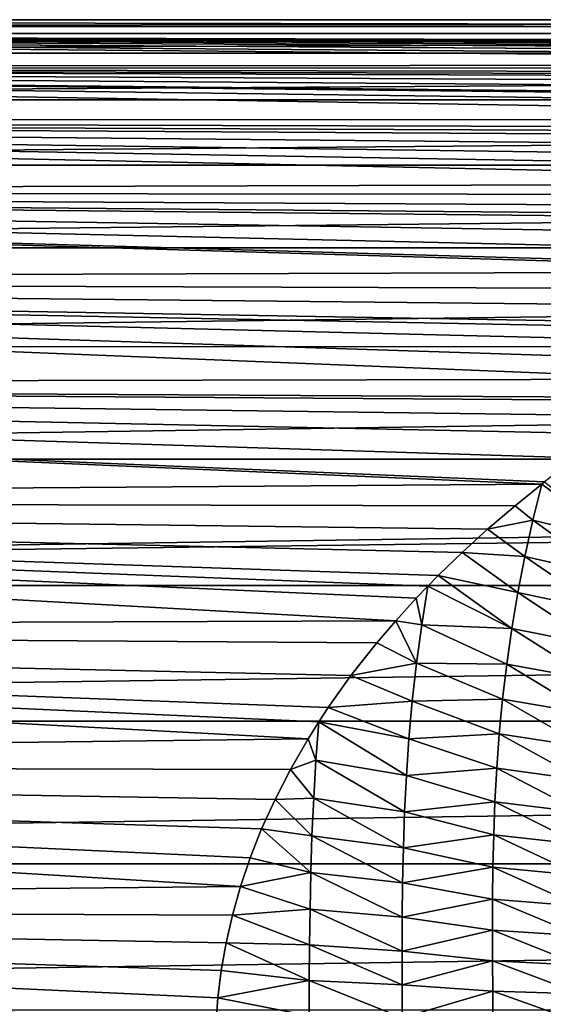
# Model space of a CAD drawing. Header units: metres. Extents: x -109 to 109, y -67 to 73.
# Tile 119 of 253: x -23.18 to -17.35, y 0.52 to 11.5. Entities that reach past the tile are written whole.
import ezdxf

# ---------------------------------------------------------------- set-up
doc = ezdxf.new("R2010")
doc.units = ezdxf.units.M
doc.layers.add('solid_508035_K244200000C76', color=7, linetype='CONTINUOUS')

msp = doc.modelspace()

# ---------------------------------------------------------------- linework, layer by layer
at = {"layer": 'solid_508035_K244200000C76'}
for points in [[(42, 11.49662, -0.278781), (-43.099998, 11.49662, -0.278777), (-43.099998, 11.422245, 1.335034)], [(42, 11.422247, 1.335022), (42, 11.49662, -0.278781), (-43.099998, 11.422245, 1.335034)], [(42, 11.344114, -1.887081), (-43.099998, 11.344113, -1.887084), (-43.099998, 11.49662, -0.278777)], [(42, 11.49662, -0.278781), (42, 11.344114, -1.887081), (-43.099998, 11.49662, -0.278777)], [(42, 11.422247, 1.335022), (-43.099998, 11.422245, 1.335034), (-43.099998, 11.122455, 2.922499)], [(42, 11.122459, 2.922482), (42, 11.422247, 1.335022), (-43.099998, 11.122455, 2.922499)], [(42, 11.344114, -1.887081), (0.003645, 11.23252, -2.465865), (-43.099998, 11.344113, -1.887084)], [(-4.274884, 10.997334, -3.362831), (-43.099998, 10.967734, -3.45815), (-43.099998, 11.344113, -1.887084)], [(-3.898706, 11.037281, -3.229309), (-4.274884, 10.997334, -3.362831), (-43.099998, 11.344113, -1.887084)], [(-3.381023, 11.085983, -3.057937), (-3.898706, 11.037281, -3.229309), (-43.099998, 11.344113, -1.887084)], [(-3.367238, 11.087186, -3.053573), (-3.381023, 11.085983, -3.057937), (-43.099998, 11.344113, -1.887084)], [(-2.872586, 11.126959, -2.905303), (-3.367238, 11.087186, -3.053573), (-43.099998, 11.344113, -1.887084)], [(-2.412175, 11.158257, -2.78268), (-2.872586, 11.126959, -2.905303), (-43.099998, 11.344113, -1.887084)], [(-1.984373, 11.182334, -2.684289), (-2.412175, 11.158257, -2.78268), (-43.099998, 11.344113, -1.887084)], [(-1.587626, 11.200395, -2.607902), (-1.984373, 11.182334, -2.684289), (-43.099998, 11.344113, -1.887084)], [(-1.22235, 11.213531, -2.550829), (-1.587626, 11.200395, -2.607902), (-43.099998, 11.344113, -1.887084)], [(-0.576431, 11.228318, -2.484927), (-1.22235, 11.213531, -2.550829), (-43.099998, 11.344113, -1.887084)], [(0.003645, 11.23252, -2.465865), (-0.576431, 11.228318, -2.484927), (-43.099998, 11.344113, -1.887084)], [(42, 11.122459, 2.922482), (-43.099998, 11.122455, 2.922499), (-43.099998, 10.603165, 4.452291)], [(42, 10.603173, 4.452271), (42, 11.122459, 2.922482), (-43.099998, 10.603165, 4.452291)], [(-4.274884, 10.997334, -3.362831), (-4.668541, 10.951476, -3.509299), (-43.099998, 10.967734, -3.45815)], [(-8.015975, 10.382145, -4.945813), (-43.099998, 10.374911, -4.96097), (-43.099998, 10.967734, -3.45815)], [(-7.466095, 10.498688, -4.693353), (-8.015975, 10.382145, -4.945813), (-43.099998, 10.967734, -3.45815)], [(-7.05246, 10.580207, -4.506576), (-7.466095, 10.498688, -4.693353), (-43.099998, 10.967734, -3.45815)], [(-6.941872, 10.601142, -4.457107), (-7.05246, 10.580207, -4.506576), (-43.099998, 10.967734, -3.45815)], [(-6.443168, 10.690804, -4.237535), (-6.941872, 10.601142, -4.457107), (-43.099998, 10.967734, -3.45815)], [(-5.9676, 10.769472, -4.033419), (-6.443168, 10.690804, -4.237535), (-43.099998, 10.967734, -3.45815)], [(-5.51402, 10.838441, -3.844243), (-5.9676, 10.769472, -4.033419), (-43.099998, 10.967734, -3.45815)], [(-5.31996, 10.866134, -3.765254), (-5.51402, 10.838441, -3.844243), (-43.099998, 10.967734, -3.45815)], [(-5.081614, 10.898718, -3.669871), (-5.31996, 10.866134, -3.765254), (-43.099998, 10.967734, -3.45815)], [(-4.668541, 10.951476, -3.509299), (-5.081614, 10.898718, -3.669871), (-43.099998, 10.967734, -3.45815)], [(42, 10.603173, 4.452271), (-43.099998, 10.603165, 4.452291), (-43.099998, 9.874623, 5.894218)], [(42, 9.874635, 5.8942), (42, 10.603173, 4.452271), (-43.099998, 9.874623, 5.894218)], [(-8.015975, 10.382145, -4.945813), (-8.448451, 10.283391, -5.147997), (-43.099998, 10.374911, -4.96097)], [(-10.667746, 9.675187, -6.216168), (-43.099998, 9.577343, -6.365886), (-43.099998, 10.374911, -4.96097)], [(-10.258521, 9.80083, -6.016123), (-10.667746, 9.675187, -6.216168), (-43.099998, 10.374911, -4.96097)], [(-9.848778, 9.920468, -5.816727), (-10.258521, 9.80083, -6.016123), (-43.099998, 10.374911, -4.96097)], [(-9.364566, 10.054063, -5.582635), (-9.848778, 9.920468, -5.816727), (-43.099998, 10.374911, -4.96097)], [(-8.898169, 10.174405, -5.360175), (-9.364566, 10.054063, -5.582635), (-43.099998, 10.374911, -4.96097)], [(-8.686656, 10.226478, -5.260148), (-8.898169, 10.174405, -5.360175), (-43.099998, 10.374911, -4.96097)], [(-8.448451, 10.283391, -5.147997), (-8.686656, 10.226478, -5.260148), (-43.099998, 10.374911, -4.96097)], [(42, 9.874635, 5.8942), (-43.099998, 9.874623, 5.894218), (-43.099998, 8.951207, 7.219826)], [(42, 8.951219, 7.219811), (42, 9.874635, 5.8942), (-43.099998, 8.951207, 7.219826)], [(-10.667746, 9.675187, -6.216168), (-11.078632, 9.542323, -6.418261), (-43.099998, 9.577343, -6.365886)], [(-13.310528, 8.688027, -7.534466), (-43.099998, 8.59077, -7.645174), (-43.099998, 9.577343, -6.365886)], [(-13.245662, 8.716368, -7.501662), (-13.310528, 8.688027, -7.534466), (-43.099998, 9.577343, -6.365886)], [(-12.857874, 8.880999, -7.306016), (-13.245662, 8.716368, -7.501662), (-43.099998, 9.577343, -6.365886)], [(-12.384786, 9.071067, -7.068645), (-12.857874, 8.880999, -7.306016), (-43.099998, 9.577343, -6.365886)], [(-11.888437, 9.259008, -6.820613), (-12.384786, 9.071067, -7.068645), (-43.099998, 9.577343, -6.365886)], [(-11.775792, 9.300125, -6.764442), (-11.888437, 9.259008, -6.820613), (-43.099998, 9.577343, -6.365886)], [(-11.483311, 9.404298, -6.618851), (-11.775792, 9.300125, -6.764442), (-43.099998, 9.577343, -6.365886)], [(-11.078632, 9.542323, -6.418261), (-11.483311, 9.404298, -6.618851), (-43.099998, 9.577343, -6.365886)], [(42, 8.951219, 7.219811), (-43.099998, 8.951207, 7.219826), (-43.099998, 7.85114, 8.402952)], [(42, 7.851148, 8.402945), (42, 8.951219, 7.219811), (-43.099998, 7.85114, 8.402952)], [(-13.310528, 8.688027, -7.534466), (-13.745038, 8.492152, -7.75457), (-43.099998, 8.59077, -7.645174)], [(-15.653906, 7.487525, -8.728515), (-43.099998, 7.434662, -8.773585), (-43.099998, 8.59077, -7.645174)], [(-15.306569, 7.690333, -8.550366), (-15.653906, 7.487525, -8.728515), (-43.099998, 8.59077, -7.645174)], [(-14.941936, 7.892615, -8.364008), (-15.306569, 7.690333, -8.550366), (-43.099998, 8.59077, -7.645174)], [(-14.667111, 8.038794, -8.223613), (-14.941936, 7.892615, -8.364008), (-43.099998, 8.59077, -7.645174)], [(-14.560572, 8.094061, -8.169221), (-14.667111, 8.038794, -8.223613), (-43.099998, 8.59077, -7.645174)], [(-14.161844, 8.294085, -7.966063), (-14.560572, 8.094061, -8.169221), (-43.099998, 8.59077, -7.645174)], [(-13.745038, 8.492152, -7.75457), (-14.161844, 8.294085, -7.966063), (-43.099998, 8.59077, -7.645174)], [(42, 7.851148, 8.402945), (-43.099998, 7.85114, 8.402952), (-43.099998, 6.596129, 9.420249)], [(42, 6.596129, 9.420249), (42, 7.851148, 8.402945), (-43.099998, 6.596129, 9.420249)], [(-15.653906, 7.487525, -8.728515), (-15.985092, 7.284483, -8.898668), (-43.099998, 7.434662, -8.773585)], [(-17.361391, 6.319453, -9.608045), (-43.099998, 6.131834, -9.728854), (-43.099998, 7.434662, -8.773585)], [(-17.331854, 6.34264, -9.592753), (-17.361391, 6.319453, -9.608045), (-43.099998, 7.434662, -8.773585)], [(-16.979006, 6.609989, -9.410528), (-17.331854, 6.34264, -9.592753), (-43.099998, 7.434662, -8.773585)], [(-16.601309, 6.879014, -9.215702), (-16.979006, 6.609989, -9.410528), (-43.099998, 7.434662, -8.773585)], [(-16.301125, 7.081528, -9.061013), (-16.601309, 6.879014, -9.215702), (-43.099998, 7.434662, -8.773585)], [(-16.039125, 7.250448, -8.926421), (-16.301125, 7.081528, -9.061013), (-43.099998, 7.434662, -8.773585)], [(-15.985092, 7.284483, -8.898668), (-16.039125, 7.250448, -8.926421), (-43.099998, 7.434662, -8.773585)], [(42, 6.596129, 9.420249), (-43.099998, 6.596129, 9.420249), (-54.161694, 5.188349, 10.263091)], [(54.161694, 6.596129, 9.420249), (42, 6.596129, 9.420249), (-54.161694, 5.188349, 10.263091)], [(54.161694, 5.188349, 10.263091), (54.161694, 6.596129, 9.420249), (-54.161694, 5.188349, 10.263091)], [(-17.361391, 6.319453, -9.608045), (-17.660486, 6.077487, -9.762897), (-43.099998, 6.131834, -9.728854)], [(-17.462198, 5.914978, -9.868041), (-17.660486, 6.077487, -9.762897), (-17.361391, 6.319453, -9.608045)], [(-16.508451, 5.687467, -10.098364), (-17.462198, 5.914978, -9.868041), (-17.361391, 6.319453, -9.608045)], [(-16.508451, 5.687467, -10.098364), (-17.361391, 6.319453, -9.608045), (-17.331854, 6.34264, -9.592753)], [(-18.990461, 4.795165, -10.452579), (-43.099998, 4.707998, -10.492128), (-43.099998, 6.131834, -9.728854)], [(-18.762321, 5.045355, -10.334137), (-18.990461, 4.795165, -10.452579), (-43.099998, 6.131834, -9.728854)], [(-18.632233, 5.18159, -10.266505), (-18.762321, 5.045355, -10.334137), (-43.099998, 6.131834, -9.728854)], [(-18.516924, 5.298576, -10.20662), (-18.632233, 5.18159, -10.266505), (-43.099998, 6.131834, -9.728854)], [(-18.251747, 5.555258, -10.069216), (-18.516924, 5.298576, -10.20662), (-43.099998, 6.131834, -9.728854)], [(-17.967178, 5.814857, -9.921564), (-18.251747, 5.555258, -10.069216), (-43.099998, 6.131834, -9.728854)], [(-17.660486, 6.077487, -9.762897), (-17.967178, 5.814857, -9.921564), (-43.099998, 6.131834, -9.728854)], [(-17.462198, 5.914978, -9.868041), (-17.967178, 5.814857, -9.921564), (-17.660486, 6.077487, -9.762897)], [(-17.462198, 5.914978, -9.868041), (-17.552139, 5.511011, -10.115613), (-17.967178, 5.814857, -9.921564)], [(-16.596758, 5.296734, -10.360593), (-17.552139, 5.511011, -10.115613), (-17.462198, 5.914978, -9.868041)], [(-16.508451, 5.687467, -10.098364), (-16.596758, 5.296734, -10.360593), (-17.462198, 5.914978, -9.868041)], [(-17.552139, 5.511011, -10.115613), (-18.251747, 5.555258, -10.069216), (-17.967178, 5.814857, -9.921564)], [(-17.63063, 5.108685, -10.349946), (-18.516924, 5.298576, -10.20662), (-18.251747, 5.555258, -10.069216)], [(-17.552139, 5.511011, -10.115613), (-17.63063, 5.108685, -10.349946), (-18.251747, 5.555258, -10.069216)], [(-16.67359, 4.907635, -10.609234), (-17.63063, 5.108685, -10.349946), (-17.552139, 5.511011, -10.115613)], [(-16.596758, 5.296734, -10.360593), (-16.67359, 4.907635, -10.609234), (-17.552139, 5.511011, -10.115613)], [(-17.697989, 4.708811, -10.570418), (-18.632233, 5.18159, -10.266505), (-18.516924, 5.298576, -10.20662)], [(-17.63063, 5.108685, -10.349946), (-17.697989, 4.708811, -10.570418), (-18.516924, 5.298576, -10.20662)], [(54.161694, 5.188349, 10.263091), (-54.161694, 5.188349, 10.263091), (-54.161694, 3.674949, 10.897007)], [(54.161694, 3.674949, 10.897007), (54.161694, 5.188349, 10.263091), (-54.161694, 3.674949, 10.897007)], [(-18.700041, 4.750427, -10.477431), (-18.762321, 5.045355, -10.334137), (-18.632233, 5.18159, -10.266505)], [(-17.697989, 4.708811, -10.570418), (-18.700041, 4.750427, -10.477431), (-18.632233, 5.18159, -10.266505)], [(-16.739248, 4.520995, -10.843596), (-17.697989, 4.708811, -10.570418), (-17.63063, 5.108685, -10.349946)], [(-16.67359, 4.907635, -10.609234), (-16.739248, 4.520995, -10.843596), (-17.63063, 5.108685, -10.349946)], [(-18.700041, 4.750427, -10.477431), (-18.990461, 4.795165, -10.452579), (-18.762321, 5.045355, -10.334137)], [(-18.990461, 4.795165, -10.452579), (-19.201344, 4.548337, -10.562321), (-43.099998, 4.707998, -10.492128)], [(-18.758249, 4.322088, -10.673483), (-19.201344, 4.548337, -10.562321), (-18.990461, 4.795165, -10.452579)], [(-18.700041, 4.750427, -10.477431), (-18.758249, 4.322088, -10.673483), (-18.990461, 4.795165, -10.452579)], [(-17.754587, 4.3123, -10.77651), (-18.758249, 4.322088, -10.673483), (-18.700041, 4.750427, -10.477431)], [(-17.697989, 4.708811, -10.570418), (-17.754587, 4.3123, -10.77651), (-18.700041, 4.750427, -10.477431)], [(-19.96751, 3.478853, -10.961185), (-43.099998, 3.191251, -11.048345), (-43.099998, 4.707998, -10.492128)], [(-19.848068, 3.669337, -10.898897), (-19.96751, 3.478853, -10.961185), (-43.099998, 4.707998, -10.492128)], [(-19.743132, 3.827561, -10.844343), (-19.848068, 3.669337, -10.898897), (-43.099998, 4.707998, -10.492128)], [(-19.48875, 4.184138, -10.711815), (-19.743132, 3.827561, -10.844343), (-43.099998, 4.707998, -10.492128)], [(-19.201344, 4.548337, -10.562321), (-19.48875, 4.184138, -10.711815), (-43.099998, 4.707998, -10.492128)], [(-16.794113, 4.137731, -11.063055), (-17.754587, 4.3123, -10.77651), (-17.697989, 4.708811, -10.570418)], [(-16.739248, 4.520995, -10.843596), (-16.794113, 4.137731, -11.063055), (-17.697989, 4.708811, -10.570418)], [(-18.758249, 4.322088, -10.673483), (-19.48875, 4.184138, -10.711815), (-19.201344, 4.548337, -10.562321)], [(-18.758249, 4.322088, -10.673483), (-18.805605, 3.898423, -10.853594), (-19.48875, 4.184138, -10.711815)], [(-17.80093, 3.92002, -10.96769), (-18.805605, 3.898423, -10.853594), (-18.758249, 4.322088, -10.673483)], [(-17.754587, 4.3123, -10.77651), (-17.80093, 3.92002, -10.96769), (-18.758249, 4.322088, -10.673483)], [(-16.838678, 3.758766, -11.26702), (-17.80093, 3.92002, -10.96769), (-17.754587, 4.3123, -10.77651)], [(-16.794113, 4.137731, -11.063055), (-16.838678, 3.758766, -11.26702), (-17.754587, 4.3123, -10.77651)], [(-18.805605, 3.898423, -10.853594), (-19.743132, 3.827561, -10.844343), (-19.48875, 4.184138, -10.711815)], [(-18.805605, 3.898423, -10.853594), (-18.842937, 3.48027, -11.01734), (-19.743132, 3.827561, -10.844343)], [(-17.837696, 3.532769, -11.143417), (-18.842937, 3.48027, -11.01734), (-18.805605, 3.898423, -10.853594)], [(-17.80093, 3.92002, -10.96769), (-17.837696, 3.532769, -11.143417), (-18.805605, 3.898423, -10.853594)], [(-16.873608, 3.384943, -11.454865), (-17.837696, 3.532769, -11.143417), (-17.80093, 3.92002, -10.96769)], [(-16.838678, 3.758766, -11.26702), (-16.873608, 3.384943, -11.454865), (-17.80093, 3.92002, -10.96769)], [(-18.842937, 3.48027, -11.01734), (-19.848068, 3.669337, -10.898897), (-19.743132, 3.827561, -10.844343)], [(54.161694, 3.674949, 10.897007), (-54.161694, 3.674949, 10.897007), (-54.161694, 2.086737, 11.309091)], [(54.161694, 2.086737, 11.309091), (54.161694, 3.674949, 10.897007), (-54.161694, 2.086737, 11.309091)], [(-19.878736, 3.240984, -11.036212), (-19.96751, 3.478853, -10.961185), (-19.848068, 3.669337, -10.898897)], [(-18.871195, 3.068338, -11.164384), (-19.878736, 3.240984, -11.036212), (-19.848068, 3.669337, -10.898897)], [(-18.842937, 3.48027, -11.01734), (-18.871195, 3.068338, -11.164384), (-19.848068, 3.669337, -10.898897)], [(-17.837696, 3.532769, -11.143417), (-17.865705, 3.151289, -11.303293), (-18.842937, 3.48027, -11.01734)], [(-16.899736, 3.017045, -11.626072), (-17.865705, 3.151289, -11.303293), (-17.837696, 3.532769, -11.143417)], [(-16.873608, 3.384943, -11.454865), (-16.899736, 3.017045, -11.626072), (-17.837696, 3.532769, -11.143417)], [(-19.96751, 3.478853, -10.961185), (-20.164215, 3.137638, -11.063689), (-43.099998, 3.191251, -11.048345)], [(-19.878736, 3.240984, -11.036212), (-20.164215, 3.137638, -11.063689), (-19.96751, 3.478853, -10.961185)], [(-17.865705, 3.151289, -11.303293), (-18.871195, 3.068338, -11.164384), (-18.842937, 3.48027, -11.01734)], [(-20.719284, 1.830718, -11.353346), (-43.099998, 1.611527, -11.386526), (-43.099998, 3.191251, -11.048345)], [(-20.611546, 2.151018, -11.29704), (-20.719284, 1.830718, -11.353346), (-43.099998, 3.191251, -11.048345)], [(-20.483862, 2.475125, -11.230483), (-20.611546, 2.151018, -11.29704), (-43.099998, 3.191251, -11.048345)], [(-20.335192, 2.803585, -11.153023), (-20.483862, 2.475125, -11.230483), (-43.099998, 3.191251, -11.048345)], [(-20.164215, 3.137638, -11.063689), (-20.335192, 2.803585, -11.153023), (-43.099998, 3.191251, -11.048345)], [(-19.878736, 3.240984, -11.036212), (-19.904476, 2.816836, -11.158018), (-20.164215, 3.137638, -11.063689)], [(-18.891495, 2.663154, -11.294399), (-19.904476, 2.816836, -11.158018), (-19.878736, 3.240984, -11.036212)], [(-18.871195, 3.068338, -11.164384), (-18.891495, 2.663154, -11.294399), (-19.878736, 3.240984, -11.036212)], [(-19.904476, 2.816836, -11.158018), (-20.335192, 2.803585, -11.153023), (-20.164215, 3.137638, -11.063689)], [(-17.865705, 3.151289, -11.303293), (-17.885881, 2.776191, -11.446968), (-18.871195, 3.068338, -11.164384)], [(-16.91802, 2.655735, -11.780213), (-17.885881, 2.776191, -11.446968), (-17.865705, 3.151289, -11.303293)], [(-16.899736, 3.017045, -11.626072), (-16.91802, 2.655735, -11.780213), (-17.865705, 3.151289, -11.303293)], [(-17.885881, 2.776191, -11.446968), (-18.891495, 2.663154, -11.294399), (-18.871195, 3.068338, -11.164384)], [(-19.923306, 2.398885, -11.263553), (-20.483862, 2.475125, -11.230483), (-20.335192, 2.803585, -11.153023)], [(-19.904476, 2.816836, -11.158018), (-19.923306, 2.398885, -11.263553), (-20.335192, 2.803585, -11.153023)], [(-18.905191, 2.265012, -11.407144), (-19.923306, 2.398885, -11.263553), (-19.904476, 2.816836, -11.158018)], [(-18.891495, 2.663154, -11.294399), (-18.905191, 2.265012, -11.407144), (-19.904476, 2.816836, -11.158018)], [(-17.885881, 2.776191, -11.446968), (-17.899326, 2.407908, -11.574101), (-18.891495, 2.663154, -11.294399)], [(-16.929564, 2.301497, -11.916863), (-17.899326, 2.407908, -11.574101), (-17.885881, 2.776191, -11.446968)], [(-16.91802, 2.655735, -11.780213), (-16.929564, 2.301497, -11.916863), (-17.885881, 2.776191, -11.446968)], [(-17.899326, 2.407908, -11.574101), (-18.905191, 2.265012, -11.407144), (-18.891495, 2.663154, -11.294399)], [(-19.936354, 1.98718, -11.352805), (-20.611546, 2.151018, -11.29704), (-20.483862, 2.475125, -11.230483)], [(-19.923306, 2.398885, -11.263553), (-19.936354, 1.98718, -11.352805), (-20.483862, 2.475125, -11.230483)], [(-18.913572, 1.873954, -11.50255), (-19.936354, 1.98718, -11.352805), (-19.923306, 2.398885, -11.263553)], [(-18.905191, 2.265012, -11.407144), (-18.913572, 1.873954, -11.50255), (-19.923306, 2.398885, -11.263553)], [(-17.899326, 2.407908, -11.574101), (-17.90733, 2.046643, -11.684449), (-18.905191, 2.265012, -11.407144)], [(-16.935709, 1.954567, -12.035671), (-17.90733, 2.046643, -11.684449), (-17.899326, 2.407908, -11.574101)], [(-16.929564, 2.301497, -11.916863), (-16.935709, 1.954567, -12.035671), (-17.899326, 2.407908, -11.574101)], [(-17.90733, 2.046643, -11.684449), (-18.913572, 1.873954, -11.50255), (-18.905191, 2.265012, -11.407144)], [(54.161694, 2.086737, 11.309091), (-54.161694, 2.086737, 11.309091), (-54.161694, 0.456046, 11.490954)], [(54.161694, 0.456046, 11.490954), (54.161694, 2.086737, 11.309091), (-54.161694, 0.456046, 11.490954)], [(-19.936354, 1.98718, -11.352805), (-20.719284, 1.830718, -11.353346), (-20.611546, 2.151018, -11.29704)], [(-19.936354, 1.98718, -11.352805), (-19.94483, 1.581425, -11.425742), (-20.719284, 1.830718, -11.353346)], [(-18.91795, 1.489676, -11.580581), (-19.94483, 1.581425, -11.425742), (-19.936354, 1.98718, -11.352805)], [(-18.913572, 1.873954, -11.50255), (-18.91795, 1.489676, -11.580581), (-19.936354, 1.98718, -11.352805)], [(-17.90733, 2.046643, -11.684449), (-17.911091, 1.692371, -11.777922), (-18.913572, 1.873954, -11.50255)], [(-16.937744, 1.614937, -12.136453), (-17.911091, 1.692371, -11.777922), (-17.90733, 2.046643, -11.684449)], [(-16.935709, 1.954567, -12.035671), (-16.937744, 1.614937, -12.136453), (-17.90733, 2.046643, -11.684449)], [(-17.911091, 1.692371, -11.777922), (-18.91795, 1.489676, -11.580581), (-18.913572, 1.873954, -11.50255)], [(-20.719284, 1.830718, -11.353346), (-20.808058, 1.514555, -11.39983), (-43.099998, 1.611527, -11.386526)], [(-19.94483, 1.581425, -11.425742), (-20.808058, 1.514555, -11.39983), (-20.719284, 1.830718, -11.353346)], [(-17.911091, 1.692371, -11.777922), (-17.911873, 1.344721, -11.854425), (-18.91795, 1.489676, -11.580581)], [(-16.936958, 1.282265, -12.21906), (-17.911873, 1.344721, -11.854425), (-17.911091, 1.692371, -11.777922)], [(-16.937744, 1.614937, -12.136453), (-16.936958, 1.282265, -12.21906), (-17.911091, 1.692371, -11.777922)], [(-21, 0, -11.5), (-43.099998, 0, -11.5), (-43.099998, 1.611527, -11.386526)], [(-20.992813, 0.294406, -11.496231), (-21, 0, -11.5), (-43.099998, 1.611527, -11.386526)], [(-20.970688, 0.592983, -11.484701), (-20.992813, 0.294406, -11.496231), (-43.099998, 1.611527, -11.386526)], [(-20.933216, 0.895694, -11.465066), (-20.970688, 0.592983, -11.484701), (-43.099998, 1.611527, -11.386526)], [(-20.879135, 1.202829, -11.436923), (-20.933216, 0.895694, -11.465066), (-43.099998, 1.611527, -11.386526)], [(-20.808058, 1.514555, -11.39983), (-20.879135, 1.202829, -11.436923), (-43.099998, 1.611527, -11.386526)], [(-19.94483, 1.581425, -11.425742), (-19.950052, 1.180894, -11.482267), (-20.808058, 1.514555, -11.39983)], [(-18.919788, 1.111361, -11.641094), (-19.950052, 1.180894, -11.482267), (-19.94483, 1.581425, -11.425742)], [(-18.91795, 1.489676, -11.580581), (-18.919788, 1.111361, -11.641094), (-19.94483, 1.581425, -11.425742)], [(-19.950052, 1.180894, -11.482267), (-20.879135, 1.202829, -11.436923), (-20.808058, 1.514555, -11.39983)], [(-17.911873, 1.344721, -11.854425), (-18.919788, 1.111361, -11.641094), (-18.91795, 1.489676, -11.580581)], [(-17.911873, 1.344721, -11.854425), (-17.911037, 1.002853, -11.913806), (-18.919788, 1.111361, -11.641094)], [(-16.934797, 0.955693, -12.283267), (-17.911037, 1.002853, -11.913806), (-17.911873, 1.344721, -11.854425)], [(-16.936958, 1.282265, -12.21906), (-16.934797, 0.955693, -12.283267), (-17.911873, 1.344721, -11.854425)], [(-19.952934, 0.784621, -11.52259), (-20.933216, 0.895694, -11.465066), (-20.879135, 1.202829, -11.436923)], [(-19.950052, 1.180894, -11.482267), (-19.952934, 0.784621, -11.52259), (-20.879135, 1.202829, -11.436923)], [(-18.920162, 0.737906, -11.684258), (-19.952934, 0.784621, -11.52259), (-19.950052, 1.180894, -11.482267)], [(-18.919788, 1.111361, -11.641094), (-18.920162, 0.737906, -11.684258), (-19.950052, 1.180894, -11.482267)], [(-17.911037, 1.002853, -11.913806), (-18.920162, 0.737906, -11.684258), (-18.919788, 1.111361, -11.641094)], [(-17.911037, 1.002853, -11.913806), (-17.909561, 0.665684, -11.956203), (-18.920162, 0.737906, -11.684258)], [(-16.932327, 0.634083, -12.329135), (-17.909561, 0.665684, -11.956203), (-17.911037, 1.002853, -11.913806)], [(-16.934797, 0.955693, -12.283267), (-16.932327, 0.634083, -12.329135), (-17.911037, 1.002853, -11.913806)], [(-19.952934, 0.784621, -11.52259), (-20.970688, 0.592983, -11.484701), (-20.933216, 0.895694, -11.465066)], [(-19.952934, 0.784621, -11.52259), (-19.95426, 0.391432, -11.54681), (-20.970688, 0.592983, -11.484701)], [(-18.91993, 0.367967, -11.710196), (-19.95426, 0.391432, -11.54681), (-19.952934, 0.784621, -11.52259)], [(-18.920162, 0.737906, -11.684258), (-18.91993, 0.367967, -11.710196), (-19.952934, 0.784621, -11.52259)], [(-17.909561, 0.665684, -11.956203), (-18.91993, 0.367967, -11.710196), (-18.920162, 0.737906, -11.684258)], [(-17.909561, 0.665684, -11.956203), (-17.90826, 0.331901, -11.981682), (-18.91993, 0.367967, -11.710196)], [(-16.930397, 0.316052, -12.356716), (-17.90826, 0.331901, -11.981682), (-17.909561, 0.665684, -11.956203)], [(-16.932327, 0.634083, -12.329135), (-16.930397, 0.316052, -12.356716), (-17.909561, 0.665684, -11.956203)], [(-19.95426, 0.391432, -11.54681), (-20.992813, 0.294406, -11.496231), (-20.970688, 0.592983, -11.484701)]]:
    msp.add_3dface(points, dxfattribs=at)

doc.saveas('drawing.dxf')
